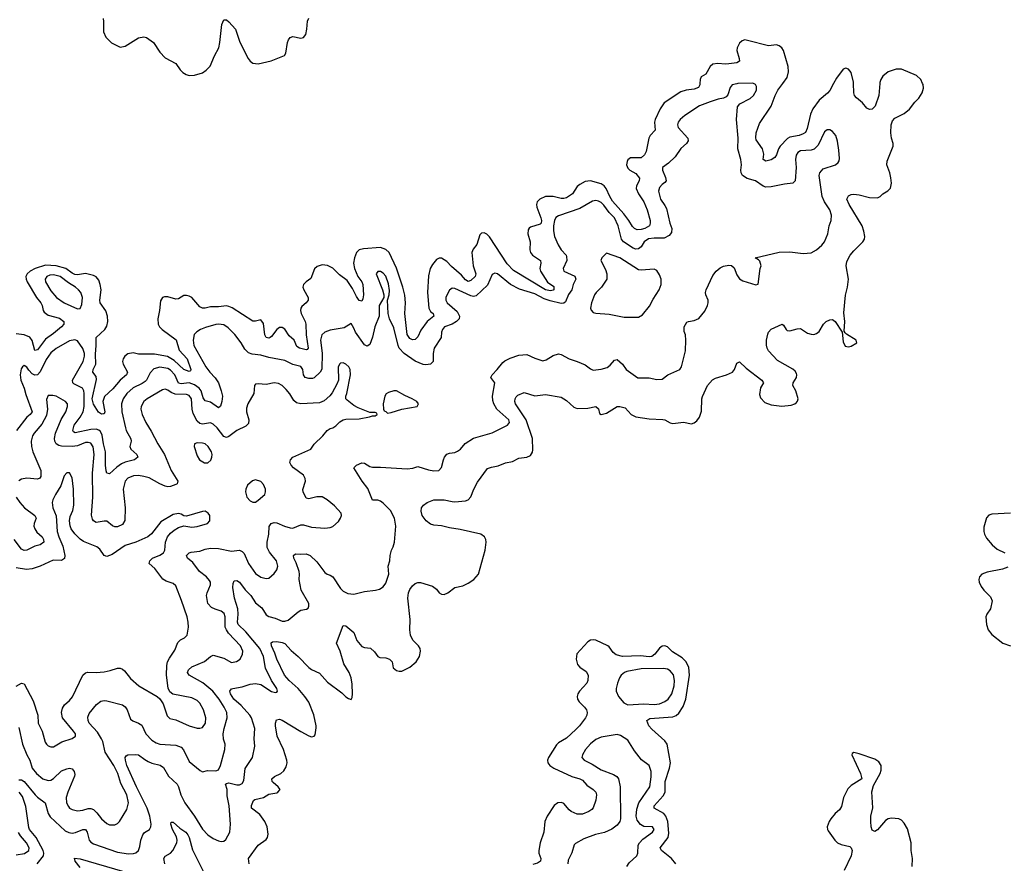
# Model space of a CAD drawing. Header units: inches. Extents: x 2143765 to 2212928, y 878963 to 1017374.
# Tile 174 of 256: x 2171475 to 2178883, y 964135 to 970481. Entities that reach past the tile are written whole.
import ezdxf

# ---------------------------------------------------------------- set-up
doc = ezdxf.new("R2010")
doc.units = ezdxf.units.IN
doc.header["$MEASUREMENT"] = 0
doc.layers.add('C1976', color=7, linetype='Continuous')
doc.layers.add('C1977', color=7, linetype='Continuous')

msp = doc.modelspace()

# ---------------------------------------------------------------- linework, layer by layer
at = {"layer": 'C1976', "color": 5}
for points, elevation in [([(2176592.9, 970000), (2176592.3, 969990), (2176581.3, 969970), (2176550, 969957.3), (2176490, 969951.7), (2176450, 969938.4), (2176324.5, 969855.5), (2176293.9, 969810), (2176256.8, 969730), (2176251.8, 969710), (2176256.5, 969650), (2176219, 969610), (2176208.1, 969590), (2176187.4, 969490), (2176175.8, 969464.2), (2176150, 969441.8), (2176070, 969442), (2176050, 969425.6), (2176044.7, 969415.3), (2176041.3, 969390), (2176050, 969364.7), (2176064.7, 969350), (2176110, 969324.6), (2176138.2, 969290), (2176136.8, 969270), (2176114.6, 969230), (2176113.7, 969210), (2176131.1, 969171.1), (2176170, 969111.8), (2176196.3, 969050), (2176217.6, 968970), (2176219.6, 968950), (2176213.1, 968930), (2176178.7, 968910), (2176150, 968903.2), (2176121.4, 968901.4), (2176099.8, 968910), (2176084.9, 968924.9), (2176058.5, 968970), (2176020.7, 969020.7), (2175936.1, 969116.1), (2175915.3, 969150), (2175888.6, 969210), (2175873, 969230), (2175850, 969245.8), (2175770.8, 969269.2), (2175730, 969263.4), (2175690, 969242.1), (2175670, 969225.8), (2175634.6, 969170), (2175590, 969141.9), (2175570, 969136.4), (2175550, 969136.9), (2175490, 969149.9), (2175430, 969150.5), (2175388.1, 969130), (2175369, 969110), (2175362.3, 969090), (2175364.9, 969070), (2175397.3, 968990), (2175400.9, 968970), (2175397.4, 968950), (2175390, 968942.6), (2175319.2, 968920.8), (2175307.5, 968912.5), (2175300.2, 968899.8), (2175298.3, 968870), (2175316.9, 968810), (2175314.2, 968750), (2175319.3, 968730), (2175332.7, 968710), (2175394.2, 968670), (2175397.1, 968650), (2175389, 968610), (2175393.4, 968590), (2175445.4, 968505.4), (2175494.2, 968474.2), (2175494.8, 968450), (2175490, 968445.6), (2175470, 968441.1), (2175432, 968450), (2175190, 968594.2), (2175143.9, 968643.9), (2175010, 968848.2), (2174990, 968867.1), (2174970, 968876.8), (2174950, 968875.1), (2174937.6, 968862.4), (2174913.8, 968790), (2174885.8, 968754.2), (2174876, 968730), (2174886.6, 968630), (2174907.1, 968570), (2174901.1, 968550), (2174870, 968519.6), (2174850, 968512.6), (2174830, 968523), (2174798.7, 968558.7), (2174724.2, 968624.2), (2174690, 968662.9), (2174650, 968685.8), (2174630, 968687.4), (2174610, 968678), (2174580.1, 968639.9), (2174563.8, 968610), (2174550, 968553.2), (2174543.6, 968430), (2174553.2, 968310), (2174566.6, 968286.6), (2174585.2, 968270), (2174590.2, 968250), (2174541.5, 968210), (2174494, 968146), (2174470, 968094.2), (2174450, 968074.9), (2174430, 968072.3), (2174410, 968081.7), (2174390, 968114), (2174373.9, 968270), (2174378, 968350), (2174372.4, 968407.6), (2174357.3, 968470), (2174310, 968610.7), (2174254.4, 968730), (2174230, 968752.3), (2174190, 968767.5), (2174062.3, 968757.7), (2174030.2, 968749.8), (2174010, 968729.6), (2173994, 968690), (2173986.6, 968650), (2173993.4, 968610), (2174018.9, 968550), (2174049.5, 968510), (2174058, 968490), (2174062.5, 968410), (2174058, 968382), (2174050, 968364), (2174030, 968369.8), (2174010, 968398.5), (2173979.2, 968459.2), (2173937.8, 968517.8), (2173882, 968562), (2173830, 968611.1), (2173790, 968632.9), (2173750, 968637.4), (2173714.4, 968625.6), (2173693.9, 968606.1), (2173665.9, 968534.1), (2173630.1, 968509.9), (2173610.3, 968490), (2173606.7, 968470), (2173612.4, 968450), (2173644.6, 968390), (2173646.7, 968370), (2173630.4, 968350), (2173597.6, 968322.4), (2173590.3, 968310), (2173587.5, 968292.5), (2173592.7, 968270), (2173624.1, 968210), (2173628.4, 968190), (2173629.5, 968110), (2173645.8, 968010), (2173639, 968001), (2173630, 967998.2), (2173579.7, 968010), (2173561.4, 968021.4), (2173539.3, 968070), (2173503.4, 968103.4), (2173470, 968152.3), (2173450, 968165.5), (2173430, 968164.8), (2173410, 968151.6), (2173370, 968097.4), (2173358.9, 968090), (2173350, 968085), (2173330, 968089.8), (2173320.5, 968110), (2173310, 968194.7), (2173290, 968222.4), (2173250, 968212.5), (2173230, 968212.5), (2173073.5, 968313.5), (2173050, 968324.1), (2173030, 968328.1), (2172970, 968320.6), (2172910, 968321.8), (2172870, 968310.6), (2172850, 968310.7), (2172830, 968321.6), (2172770.7, 968390), (2172750, 968401.6), (2172730, 968406.8), (2172710, 968405.3), (2172670, 968380.7), (2172650, 968377.5), (2172590, 968395), (2172563.8, 968396.2), (2172548.7, 968390), (2172534.7, 968365.3), (2172527.8, 968292.2), (2172514.2, 968230), (2172516.9, 968190), (2172528.3, 968170), (2172548.4, 968150), (2172652.1, 968072.1), (2172676.1, 967996.1), (2172736.1, 967930), (2172764, 967850), (2172759.7, 967840.3), (2172750, 967834), (2172710, 967849.9), (2172636.9, 967916.9), (2172587.1, 967947.1), (2172490, 967964.3), (2172370, 967965.2), (2172330, 967974.9), (2172290, 967967.7), (2172265.2, 967950), (2172252.6, 967930), (2172249.4, 967910), (2172253.2, 967890), (2172287.1, 967830), (2172278.8, 967810), (2172231.9, 967768.1), (2172176.5, 967703.5), (2172113.6, 967646.4), (2172101.9, 967610), (2172114.6, 967530), (2172110, 967517.2), (2172104.9, 967515.1), (2172090, 967514), (2172068.1, 967528.1), (2172030, 967587.7), (2172019.9, 967630), (2172053.1, 967773.1), (2172050, 967796.4), (2172024.6, 967830), (2172029.3, 967850), (2172049.1, 967890.9), (2172045, 967965), (2172051.3, 968030), (2172049.9, 968090), (2172115.7, 968150), (2172130, 968175.8), (2172137.4, 968210), (2172135.5, 968250), (2172123.9, 968290), (2172081.3, 968350), (2172077.4, 968370), (2172088.2, 968450), (2172081.1, 968490), (2172070, 968520.5), (2172050, 968547.4), (2172030, 968557.4), (2171970, 968571), (2171910, 968562.2), (2171890, 968563.4), (2171870, 968573.1), (2171821.7, 968610), (2171750, 968629.9), (2171670, 968634.1), (2171591.5, 968610), (2171554.5, 968590), (2171530.8, 968570), (2171522.1, 968550), (2171523.5, 968530), (2171532.4, 968510), (2171602.8, 968390), (2171635.6, 968350), (2171644.8, 968330), (2171652.6, 968292.6), (2171660.5, 968280.5), (2171690, 968259.5), (2171774.5, 968234.5), (2171806.7, 968210), (2171806.7, 968190), (2171788.6, 968170), (2171730, 968120.2), (2171670, 968077.4), (2171610, 967997.1), (2171590, 967993), (2171568.7, 968068.7), (2171551.8, 968091.8), (2171510, 968109.2), (2171450, 968118.1)], 320), ([(2176878.5, 970000), (2176870, 969999.7), (2176836.3, 969990), (2176821.1, 969970), (2176803.9, 969916.1), (2176790, 969899.7), (2176770.2, 969889.8), (2176730, 969882.6), (2176670, 969863.5), (2176590, 969832.5), (2176479.3, 969760.7), (2176444.6, 969730), (2176430.3, 969710), (2176424, 969690), (2176430.2, 969670), (2176500.9, 969590), (2176504.6, 969570), (2176491, 969549), (2176449.1, 969510.9), (2176406.7, 969450), (2176357.4, 969402.6), (2176312.7, 969370), (2176310.3, 969350), (2176335, 969295), (2176339.7, 969270), (2176330, 969255.1), (2176310, 969242), (2176290, 969218.3), (2176281.8, 969190), (2176296.5, 969130), (2176330, 969083.1), (2176340.3, 969060.3), (2176365.7, 968950), (2176381.2, 968910), (2176379.1, 968880.9), (2176362.4, 968857.6), (2176323.7, 968836.3), (2176250, 968837.8), (2176206.9, 968833.1), (2176173.6, 968810), (2176150, 968772.7), (2176130, 968756.5), (2176110, 968755), (2176090, 968763.2), (2176018.7, 968810), (2176001.8, 968830), (2175978.2, 968930), (2175949.9, 968990), (2175910, 969031.2), (2175870, 969085.2), (2175850, 969105), (2175830, 969115.9), (2175810, 969119.8), (2175783.9, 969116.1), (2175690, 969059.5), (2175530, 969005.5), (2175508, 968992), (2175498.1, 968970), (2175491.4, 968931.4), (2175492.2, 968892.2), (2175499.7, 968850), (2175526.7, 968786.7), (2175549, 968750), (2175586.5, 968710), (2175590, 968698.8), (2175590.9, 968670), (2175564.7, 968610), (2175568.9, 968590), (2175651.8, 968551.8), (2175658.8, 968530), (2175639, 968490), (2175629.3, 968450), (2175605.4, 968414.6), (2175580.8, 968359.2), (2175570, 968349.1), (2175550, 968346.2), (2175465.7, 968365.7), (2175420.8, 968380.8), (2175350, 968418.5), (2175234.6, 968454.6), (2175167.7, 968487.7), (2175070, 968569.5), (2175050, 968575.1), (2175030, 968564.5), (2174995.2, 968484.8), (2174910, 968403.5), (2174890, 968398.7), (2174870, 968403.9), (2174750, 968459.2), (2174730, 968461.3), (2174710, 968447.3), (2174698.9, 968430), (2174682, 968390), (2174681.5, 968370), (2174690.2, 968350), (2174766.6, 968286.6), (2174783.8, 968250), (2174781.3, 968230), (2174762, 968210), (2174730, 968190.5), (2174671.8, 968170), (2174656.5, 968150), (2174648.6, 968130), (2174647.3, 968090), (2174594.4, 968010), (2174586, 967970), (2174586, 967910), (2174566, 967890), (2174530, 967883.5), (2174510, 967887.1), (2174450, 967912.1), (2174368.9, 967968.9), (2174331.3, 968010), (2174322.4, 968030), (2174290, 968163.6), (2174258.7, 968230), (2174248, 968270), (2174242.7, 968370), (2174254.7, 968410), (2174257, 968443), (2174250, 968493.2), (2174230, 968551.2), (2174210, 968575.4), (2174190, 968587.8), (2174170, 968587), (2174156.4, 968570), (2174204.2, 968450), (2174215.5, 968410), (2174214.8, 968390), (2174180.9, 968330), (2174179.1, 968250), (2174148.1, 968170), (2174130, 968092.3), (2174110, 968037), (2174090, 968024.2), (2174070, 968034.7), (2174001, 968130), (2173990, 968161.2), (2173970, 968195.3), (2173916.7, 968163.3), (2173810, 968146.2), (2173770, 968131.1), (2173749.4, 968110.6), (2173737.6, 968070), (2173751.4, 967971.4), (2173748.8, 967851.2), (2173736.1, 967830), (2173690, 967787.6), (2173677.5, 967782.5), (2173650, 967781.7), (2173622.6, 967790), (2173610.7, 967810), (2173604.6, 967850), (2173590, 967871.7), (2173530, 967886.8), (2173470, 967917.7), (2173350, 967940.7), (2173290, 967958.4), (2173224.8, 967964.8), (2173195.6, 967975.6), (2173170, 968002.4), (2173142.2, 968050), (2173094, 968114), (2173043.7, 968163.7), (2173010, 968184.3), (2172970.5, 968190.5), (2172950, 968187.8), (2172873.4, 968166.6), (2172835.5, 968150), (2172807.2, 968132.8), (2172788.2, 968111.8), (2172779.3, 968070), (2172784.6, 968030), (2172874.6, 967870), (2172905.1, 967830), (2172946.6, 967786.6), (2172970.2, 967750), (2172991.9, 967690), (2173000.6, 967650), (2172997, 967610), (2172985.5, 967574.5), (2172970, 967561.7), (2172910, 967603.7), (2172870, 967614.5), (2172856.5, 967636.5), (2172840.3, 967690), (2172824.7, 967710), (2172790, 967734.7), (2172750, 967749.9), (2172690, 967742.6), (2172670, 967747.6), (2172642.5, 967810), (2172610, 967845.3), (2172590, 967857), (2172530, 967867.5), (2172485.7, 967854.3), (2172455.9, 967824.1), (2172430.1, 967770), (2172420.4, 967759.6), (2172396.7, 967743.3), (2172330, 967712.5), (2172281.4, 967670), (2172253.7, 967630), (2172240.5, 967590), (2172244.1, 967530), (2172270.7, 967410), (2172277.2, 967390), (2172311.3, 967328.7), (2172314.2, 967310), (2172302.7, 967270), (2172311.6, 967250), (2172357, 967210), (2172364.4, 967190), (2172339.1, 967170), (2172270, 967153.3), (2172240.2, 967139.8), (2172205.1, 967114.9), (2172150, 967063.5), (2172130, 967069.3), (2172126, 967086), (2172119.9, 967130), (2172120.5, 967230), (2172105.1, 967290), (2172095.4, 967355.4), (2172082.1, 967382.1), (2172070, 967393.6), (2172050, 967401.3), (2172010, 967399.1), (2171893.7, 967373.7), (2171880.6, 967380.6), (2171874.8, 967390), (2171883.9, 967430), (2171929.9, 967490), (2171952.8, 967530), (2171959.7, 967570), (2171961.5, 967670), (2171959, 967690), (2171948.9, 967708.9), (2171882.4, 967742.4), (2171874.4, 967750), (2171871.9, 967770), (2171953.7, 967910), (2171963.7, 967950), (2171962.7, 967970), (2171950, 968007.8), (2171910, 968065.1), (2171890, 968073.5), (2171850, 968066), (2171750, 968008.4), (2171710, 967974), (2171675.1, 967924.9), (2171628.3, 967831.7), (2171610, 967810.5), (2171590, 967807.5), (2171570, 967817), (2171544, 967844), (2171530, 967866.2), (2171510, 967880.4), (2171496.5, 967870), (2171486.1, 967853.9), (2171478.9, 967810), (2171482.9, 967770), (2171510, 967710.3), (2171521, 967661), (2171570.2, 967530), (2171553.4, 967510), (2171527.9, 967492.1), (2171451.8, 967390)], 340), ([(2171470, 964763.7), (2171490, 964762), (2171510, 964751.1), (2171590.6, 964650.6), (2171610, 964631.3), (2171667.2, 964590), (2171689.4, 964510), (2171704.4, 964484.4), (2171817.9, 964377.9), (2171845.8, 964365.8), (2171870, 964362.2), (2171894.5, 964365.5), (2171950, 964388.6), (2171970, 964388.9), (2171982.3, 964370), (2171997.8, 964310), (2172010, 964294.9), (2172030, 964281.5), (2172210, 964218.4), (2172292.9, 964207.1), (2172332, 964208), (2172350, 964214.4), (2172368.5, 964231.5), (2172379.8, 964260.2), (2172387.8, 964310), (2172400.9, 964350), (2172413.9, 964366.1), (2172451.3, 964390), (2172462.7, 964410), (2172464.6, 964430), (2172454.3, 964490), (2172435, 964550), (2172354.9, 964710), (2172282.3, 964870), (2172271, 964910), (2172270, 964931.3), (2172276.2, 964943.8), (2172288.7, 964950), (2172350, 964954), (2172370, 964950.3), (2172415.7, 964915.7), (2172441.8, 964901.8), (2172470, 964889.3), (2172532.4, 964872.4), (2172556.6, 964856.6), (2172593.8, 964790), (2172660.7, 964730), (2172671.1, 964710), (2172686.7, 964650), (2172718.9, 964590), (2172790.6, 964490.6), (2172850, 964391.6), (2172890, 964348.8), (2172930, 964320.3), (2172970, 964303.7), (2172990, 964299.5), (2173010, 964301.6), (2173027, 964313), (2173056.8, 964370), (2173061.1, 964430), (2173052.1, 964567.9), (2173037.2, 964642.8), (2173035.9, 964690), (2173024.6, 964730), (2173030, 964735.6), (2173050, 964739.3), (2173110, 964725.6), (2173130, 964726.2), (2173150, 964735.3), (2173161.1, 964758.9), (2173172.7, 964847.3), (2173226.2, 964930), (2173244.9, 965015.1), (2173239.8, 965070), (2173244.2, 965150), (2173218.2, 965230), (2173206, 965250), (2173141.2, 965321.2), (2173086.6, 965370), (2173060.8, 965410), (2173057.4, 965430), (2173070, 965446.4), (2173079, 965450), (2173150, 965461.2), (2173210, 965483.5), (2173250, 965487.8), (2173290, 965480.6), (2173370, 965426.4), (2173399.8, 965420.2), (2173410, 965422), (2173415.1, 965430), (2173409.7, 965450), (2173370.4, 965510.4), (2173323.8, 965603.8), (2173308.8, 965690), (2173282.3, 965750), (2173175.5, 965875.5), (2173119.1, 965930), (2173114.4, 965950), (2173119.5, 966010), (2173117.4, 966050), (2173091.6, 966130), (2173079.2, 966210), (2173081.3, 966238.7), (2173090, 966259.1), (2173110, 966262.4), (2173130, 966248.8), (2173171.6, 966191.6), (2173214.7, 966150), (2173250, 966095), (2173296.1, 966056.1), (2173330, 966004.5), (2173350, 965991.1), (2173398.1, 965978.1), (2173450, 965956.5), (2173470, 965956.5), (2173495.6, 965964.4), (2173570, 966027.3), (2173590, 966039.1), (2173633.6, 966046.4), (2173645.1, 966054.9), (2173651, 966069), (2173649.6, 966090), (2173593.2, 966190), (2173576.8, 966270), (2173581.4, 966310), (2173577.5, 966330), (2173556, 966396), (2173538.3, 966430), (2173535.6, 966450), (2173550, 966463.1), (2173590, 966459.1), (2173630, 966462.7), (2173659.5, 966450), (2173710, 966403.6), (2173770, 966323.1), (2173789.2, 966309.2), (2173810, 966303.6), (2173830.8, 966290.8), (2173890, 966202), (2173910, 966182.6), (2173944.2, 966164.2), (2173990, 966160.4), (2174070, 966179.3), (2174151.3, 966188.7), (2174182.7, 966197.3), (2174210, 966213.4), (2174230, 966242.8), (2174253.3, 966310), (2174248, 966370), (2174260.7, 966410), (2174261.6, 966450), (2174271.6, 966490), (2174284.9, 966515.1), (2174295.4, 966550), (2174305.1, 966670), (2174295.3, 966730), (2174265.3, 966790), (2174210, 966843.5), (2174190, 966859), (2174170, 966867.1), (2174130, 966866.3), (2174094, 966954), (2174051.3, 967010), (2173989.2, 967110), (2174009, 967130), (2174050, 967146.7), (2174070, 967143.7), (2174110, 967119.6), (2174130, 967114.9), (2174190, 967115.6), (2174390, 967102), (2174432.3, 967107.7), (2174470, 967119.3), (2174550, 967093.7), (2174590, 967087.2), (2174629.6, 967090.4), (2174648, 967112), (2174663, 967170), (2174671.6, 967190), (2174690, 967213), (2174710, 967220.4), (2174750, 967225.3), (2174770, 967234), (2174791.5, 967250), (2174827.3, 967292.7), (2174890, 967332.2), (2175030, 967372.3), (2175145.1, 967430), (2175159.7, 967450), (2175154.5, 967470), (2175066, 967550), (2175042.3, 967590), (2175035.5, 967615.5), (2175033.6, 967650), (2175048.8, 967750), (2175021, 967790), (2175029, 967810), (2175068.7, 967850), (2175110, 967901.7), (2175124.9, 967915.1), (2175164.8, 967935.2), (2175230, 967957.6), (2175290, 967961.8), (2175350, 967934.9), (2175410, 967914.9), (2175437.1, 967922.9), (2175490, 967955.8), (2175530, 967966.4), (2175550, 967962.4), (2175610, 967928.7), (2175670, 967910.4), (2175730, 967883.7), (2175770, 967853.7), (2175790, 967845.3), (2175850, 967851.5), (2175894.6, 967865.4), (2175918, 967882), (2175950, 967918.8), (2175970, 967926), (2176010.5, 967890.5), (2176038, 967850), (2176126.7, 967786.7), (2176210, 967787.7), (2176270, 967775.3), (2176310, 967777.3), (2176351.8, 967810), (2176441, 967850), (2176454.2, 967870), (2176485.1, 967990), (2176488, 968070), (2176484.2, 968110), (2176475.2, 968135.2), (2176475.6, 968170), (2176494.5, 968205.5), (2176508.2, 968211.8), (2176550, 968217), (2176585.8, 968234.2), (2176630, 968288), (2176651, 968330), (2176656, 968350), (2176654, 968370), (2176637.6, 968410), (2176635.6, 968430), (2176640.5, 968450), (2176690, 968556.3), (2176714.7, 968590), (2176745, 968615), (2176770, 968626.9), (2176810, 968634.9), (2176831.5, 968631.5), (2176850, 968614), (2176870, 968560.7), (2176890, 968530.4), (2176916.7, 968516.7), (2177014.5, 968485.5), (2177030, 968492), (2177046.6, 968610), (2177053.7, 968630), (2177043.3, 968663.3), (2177034.9, 968674.9), (2177009, 968690), (2177190, 968732.1), (2177270, 968735.6), (2177370, 968721.4), (2177430, 968728.2), (2177470, 968749), (2177510, 968784.4), (2177530.9, 968810), (2177554.5, 968870), (2177565.3, 968930), (2177579.2, 968970), (2177581.8, 969010), (2177569.8, 969050), (2177530.7, 969110), (2177511.6, 969150), (2177491, 969310), (2177495.4, 969330), (2177521.3, 969358.7), (2177611.8, 969390), (2177633.4, 969406.6), (2177640.1, 969419.9), (2177643.1, 969436.9), (2177639, 969499), (2177627.6, 969567.6), (2177614.7, 969610), (2177590, 969640.7), (2177570, 969653.6), (2177550, 969653.6), (2177530, 969637.6), (2177483, 969537), (2177453.1, 969506.9), (2177430, 969499.1), (2177350, 969495.2), (2177330, 969482.3), (2177318, 969462), (2177311, 969430), (2177316.3, 969370), (2177310.2, 969270), (2177292.2, 969250), (2177230, 969244.8), (2177130, 969223.8), (2177090, 969222.2), (2177070, 969228.2), (2177010, 969269), (2176947.5, 969287.5), (2176913.1, 969310), (2176903.8, 969330), (2176901.2, 969350), (2176905, 969390), (2176901.8, 969430), (2176878.5, 969510), (2176881.1, 969590), (2176867.3, 969730), (2176875.4, 969824.6), (2176892.4, 969847.6), (2176970, 969887.2), (2176995.6, 969910), (2177019.5, 969950), (2177018.4, 969978.4), (2177010, 969993.2), (2176997.1, 970000)], 340), ([(2173201.1, 964130), (2173197.8, 964170), (2173269.8, 964270.2), (2173330, 964314.9), (2173340.5, 964330), (2173345.7, 964354.3), (2173336.2, 964410), (2173318.7, 964450), (2173281.4, 964501.4), (2173220.5, 964550), (2173218.3, 964570), (2173233.8, 964606.2), (2173245.2, 964614.8), (2173310, 964628.6), (2173350, 964655.2), (2173410, 964664.6), (2173418.4, 964670), (2173434, 964690), (2173418.9, 964710), (2173382, 964742), (2173375.9, 964750), (2173372, 964770), (2173391.1, 964788.9), (2173440.5, 964810), (2173463.1, 964830), (2173479.7, 964860.3), (2173487, 964890), (2173485.5, 964910), (2173459.1, 964990), (2173411.6, 965090), (2173398.7, 965170), (2173399.1, 965190), (2173407.1, 965212.9), (2173430, 965220.2), (2173450, 965211), (2173590, 965125.2), (2173650, 965092.7), (2173670, 965087.2), (2173689.7, 965090.3), (2173698, 965102), (2173706.3, 965153.7), (2173706.5, 965170), (2173689.2, 965250.8), (2173650, 965346.1), (2173619.7, 965390), (2173570, 965448.8), (2173503, 965510), (2173468.1, 965550), (2173410, 965671.6), (2173396.1, 965716.1), (2173369.9, 965770), (2173366.1, 965793.9), (2173378, 965802), (2173410, 965803.5), (2173450, 965796.6), (2173470, 965787.1), (2173516.5, 965736.5), (2173570.9, 965690.9), (2173650, 965607.1), (2173670, 965591.8), (2173730, 965564.7), (2173790, 965496.5), (2173897.8, 965417.8), (2173930, 965386.7), (2173950, 965373.4), (2173970, 965367.3), (2173977.5, 965382.5), (2173978.4, 965410), (2173976.6, 965483.4), (2173969.8, 965530), (2173953.6, 965570), (2173914.2, 965634.2), (2173887.5, 965730), (2173859.7, 965790), (2173910, 965922.8), (2173930, 965920.7), (2173990, 965870.3), (2174011.6, 965810), (2174050, 965764.6), (2174070, 965757.6), (2174113.5, 965753.5), (2174145.9, 965725.8), (2174170, 965690.7), (2174184.1, 965684.1), (2174230, 965679.3), (2174257.3, 965670), (2174276.4, 965650), (2174286, 965606), (2174310, 965586), (2174330, 965579.3), (2174350, 965580.4), (2174410, 965609.2), (2174458, 965650), (2174483.1, 965690), (2174491, 965730), (2174488, 965750), (2174476.3, 965770), (2174432.2, 965812.2), (2174415.8, 965850), (2174411.2, 965890), (2174413.5, 965970), (2174395.6, 966130), (2174399.8, 966170), (2174410, 966194.9), (2174430, 966223.1), (2174450, 966238.9), (2174470, 966247.4), (2174490, 966247.2), (2174580.7, 966220.7), (2174610, 966198), (2174630.4, 966170), (2174650, 966159.1), (2174670, 966158), (2174697.6, 966170), (2174750, 966210.2), (2174810, 966222.7), (2174850, 966241.5), (2174891.1, 966270), (2174926.2, 966310), (2174976.3, 966490), (2174984.2, 966550), (2174982.9, 966570), (2174972.7, 966590), (2174944, 966610), (2174790, 966647.1), (2174710, 966658.5), (2174650, 966674.6), (2174590, 966679.1), (2174565.4, 966685.4), (2174533.3, 966710), (2174504.5, 966750), (2174495.9, 966784.1), (2174499.5, 966810), (2174512.3, 966830), (2174540.9, 966850), (2174591, 966869), (2174669.7, 966870.3), (2174730, 966855.5), (2174750, 966855.2), (2174830, 966862.4), (2174849.4, 966870), (2174870, 966890.5), (2174891.4, 966948.6), (2174918.8, 967001.2), (2174995.9, 967104.1), (2175024.7, 967115.3), (2175076.3, 967123.7), (2175130, 967147.2), (2175182.3, 967157.7), (2175230, 967183.7), (2175290, 967190.4), (2175317.3, 967202.7), (2175333, 967227), (2175335.7, 967244.3), (2175332.7, 967330), (2175285.5, 967470), (2175206.2, 967590), (2175200.4, 967610), (2175202, 967630), (2175210, 967644.9), (2175223.3, 967656.7), (2175270, 967676.4), (2175350, 967650.4), (2175430, 967662), (2175550, 967642), (2175590, 967617.3), (2175645.5, 967565.5), (2175670, 967555.5), (2175750, 967559.6), (2175810.8, 967570), (2175830, 967554), (2175837.3, 967517.3), (2175850, 967510.6), (2175890, 967520.3), (2175969.5, 967570), (2175990, 967571.5), (2176030, 967560.3), (2176076.5, 967510), (2176110, 967492.2), (2176210, 967479), (2176313.5, 967473.5), (2176330.2, 967470.2), (2176370, 967448.5), (2176390, 967443.7), (2176470, 967452.2), (2176530, 967439.6), (2176550, 967447.4), (2176570, 967463.7), (2176590, 967490.5), (2176604.4, 967535.6), (2176608, 967630), (2176612.4, 967647.6), (2176650, 967728.5), (2176688.7, 967771.3), (2176710, 967784.9), (2176794, 967810), (2176839.3, 967830), (2176852.7, 967850), (2176870, 967896), (2176890, 967906.8), (2176940.4, 967860.4), (2177058.4, 967770), (2177070.5, 967750), (2177047.9, 967712.1), (2177042, 967662), (2177050, 967636), (2177081.7, 967601.7), (2177130, 967583.8), (2177210, 967573.7), (2177278.6, 967581.4), (2177308.1, 967591.9), (2177319.1, 967600.9), (2177327.9, 967612.1), (2177331.1, 967630), (2177313.5, 967690), (2177291.8, 967730), (2177295.5, 967750), (2177320.7, 967790), (2177322.8, 967810), (2177319.3, 967819.3), (2177310, 967836.9), (2177291.7, 967851.7), (2177177.8, 967917.8), (2177109.8, 967990), (2177098.2, 968010), (2177092.7, 968032.7), (2177094.2, 968070), (2177104.1, 968115.9), (2177110, 968130.5), (2177130, 968152.4), (2177210.7, 968190.7), (2177222, 968182), (2177240.7, 968150), (2177250, 968142), (2177270, 968139.5), (2177323.5, 968156.5), (2177350, 968157.7), (2177402.6, 968122.6), (2177430, 968114.2), (2177450, 968113.5), (2177470, 968120.2), (2177490, 968135.5), (2177522.8, 968190), (2177542, 968210), (2177570, 968223.2), (2177590, 968225.7), (2177610, 968210.5), (2177662, 968130), (2177670, 968058), (2177685.7, 968025.7), (2177710, 968020.5), (2177730, 968026), (2177772.7, 968050), (2177769.4, 968070), (2177696.2, 968116.2), (2177684.8, 968124.8), (2177678, 968138), (2177682, 968210), (2177675.7, 968275.7), (2177689.1, 968409.1), (2177702.7, 968470), (2177709.8, 968529.8), (2177693, 968630), (2177698.3, 968661.7), (2177724, 968710), (2177750, 968742.4), (2177819.6, 968810), (2177831.2, 968830), (2177833.5, 968850), (2177826.8, 968890), (2177812.4, 968930), (2177714.8, 969090), (2177698.9, 969130), (2177710, 969156.4), (2177730, 969165.7), (2177750, 969167.7), (2177790, 969163.6), (2177870, 969144), (2177930, 969142), (2177948.7, 969150), (2177970, 969170.8), (2178007.3, 969192.7), (2178025.6, 969214.4), (2178034.7, 969250), (2178029.7, 969290.3), (2178022.4, 969330), (2177998.8, 969390), (2178002.2, 969417.8), (2178046.6, 969530), (2178046.9, 969550), (2178034.2, 969590), (2178028.6, 969630), (2178031.1, 969690), (2178040.9, 969719.1), (2178058.8, 969741.2), (2178130, 969774.9), (2178170, 969808.8), (2178210, 969859.5), (2178240.5, 969890), (2178264.2, 969930), (2178273.9, 969966.1), (2178272.3, 969992.3), (2178268.5, 970000)], 320), ([(2177598.3, 970000), (2177571.4, 969948.6), (2177552.6, 969927.4), (2177490, 969874.8), (2177442.8, 969810), (2177424.8, 969770), (2177398.7, 969661.3), (2177386.8, 969633.2), (2177370, 969621.3), (2177339.5, 969610), (2177270, 969597.5), (2177252.7, 969587.3), (2177196.8, 969530), (2177184.8, 969510), (2177170, 969465.1), (2177155.9, 969444.1), (2177130, 969426.6), (2177090, 969416.9), (2177070, 969429), (2177073.3, 969470), (2177064.6, 969510), (2177017.4, 969577.4), (2177013.4, 969593.4), (2177016.5, 969630), (2177040.2, 969699.8), (2177129.9, 969830.1), (2177159.3, 969910), (2177179.9, 969950), (2177216.5, 970000)], 320), ([(2177946.8, 970000), (2177938, 969910), (2177910.3, 969830), (2177890, 969807.6), (2177870, 969806), (2177850, 969815.6), (2177816.2, 969856.2), (2177770, 969892.8), (2177756, 969910), (2177749.8, 969930), (2177748.6, 970000)], 320), ([(2171470, 965156), (2171495.3, 965030), (2171528.7, 964950), (2171551.5, 964910), (2171568.8, 964850), (2171600.6, 964810), (2171650, 964771.1), (2171690, 964756.9), (2171710, 964761.1), (2171730, 964773.4), (2171790, 964830.2), (2171830, 964846.4), (2171850, 964850.2), (2171870, 964846.3), (2171885.8, 964825.8), (2171890, 964802), (2171888.6, 964790), (2171836.6, 964670), (2171825.3, 964630), (2171827.6, 964590), (2171841.8, 964561.9), (2171850.2, 964550.2), (2171870, 964538.5), (2171910, 964530.2), (2171950, 964533.6), (2171990, 964546), (2172010, 964546.1), (2172030, 964539), (2172055.4, 964515.4), (2172090, 964468.9), (2172130, 964433.7), (2172150, 964423.1), (2172190, 964424.6), (2172210, 964433.7), (2172226.3, 964450), (2172280.9, 964539.1), (2172292.7, 964590), (2172281.5, 964650), (2172236.3, 964736.3), (2172212.8, 964810), (2172184, 964870), (2172118.7, 964970), (2172100.4, 965050), (2172091.4, 965071.4), (2172060.8, 965120.8), (2171998.9, 965190), (2171989.8, 965210), (2171987, 965233), (2171998.4, 965261.6), (2172053.3, 965330), (2172086.2, 965353.8), (2172110, 965359.1), (2172130, 965357.6), (2172250, 965326.3), (2172270, 965311.7), (2172284.7, 965290), (2172310, 965220.3), (2172326.4, 965206.4), (2172370, 965189.3), (2172393.5, 965173.5), (2172424.3, 965110), (2172470, 965061.1), (2172501.1, 965041.1), (2172530, 965031), (2172650, 965023.5), (2172689, 965009), (2172708.3, 964988.3), (2172750, 964901.3), (2172832.3, 964832.3), (2172850, 964822.8), (2172887.3, 964832.7), (2172950.4, 964829.6), (2172970, 964838.9), (2172985.6, 964870), (2173019.8, 964990), (2173020.4, 965030), (2173009.1, 965069.1), (2173006.3, 965110), (2173013.1, 965150), (2173037.4, 965230), (2173032.7, 965270), (2173014.1, 965310), (2172976.5, 965370), (2172929.2, 965430), (2172853.3, 965493.3), (2172749.7, 965550), (2172737.3, 965570), (2172744.8, 965590), (2172770, 965612.9), (2172866.8, 965653.2), (2172910, 965690.4), (2172930, 965701.6), (2173010, 965677.8), (2173070, 965645.2), (2173106.3, 965653.7), (2173133, 965670), (2173151.7, 965708.3), (2173154.5, 965730), (2173136.5, 965770), (2173045.8, 965865.8), (2173030.4, 965890), (2173022.2, 965910), (2173020.6, 965990), (2173012.9, 966012.9), (2172990, 966032.3), (2172945.5, 966045.5), (2172918.7, 966058.7), (2172891.8, 966090), (2172881.5, 966150), (2172885.3, 966170), (2172911.7, 966230), (2172909.8, 966250), (2172903, 966263), (2172879.8, 966290), (2172828.6, 966330), (2172776.9, 966396.9), (2172736.9, 966430), (2172729.8, 966450), (2172749.6, 966470), (2172764.5, 966475.5), (2172830, 966484.1), (2172870, 966498.5), (2172910, 966505), (2172970, 966503.9), (2173070, 966483), (2173130, 966489.4), (2173150, 966480.2), (2173164.7, 966464.7), (2173196.8, 966390), (2173250, 966314.9), (2173290, 966286.7), (2173330, 966278), (2173350, 966280.5), (2173390, 966314), (2173410, 966342.8), (2173417.3, 966370), (2173407.6, 966410), (2173355.1, 966475.1), (2173336.9, 966510), (2173336.4, 966550), (2173350.5, 966610), (2173352.2, 966667.8), (2173367.4, 966690), (2173390, 966698.5), (2173410, 966696.3), (2173468, 966670), (2173510, 966657.3), (2173530, 966656), (2173590, 966681.1), (2173610, 966680.3), (2173670, 966662.3), (2173770, 966654.9), (2173810, 966660.3), (2173830, 966668.5), (2173872.9, 966707.1), (2173889.4, 966730), (2173897.2, 966750), (2173894, 966770), (2173844.2, 966824.2), (2173789.7, 966869.7), (2173750, 966891.3), (2173710, 966892.1), (2173650, 966877.6), (2173630, 966881.2), (2173607.8, 966930), (2173606.6, 966946.6), (2173624.4, 967010), (2173623.1, 967030), (2173610, 967054.3), (2173536.3, 967110), (2173518, 967130), (2173508, 967150), (2173511.6, 967170), (2173529.8, 967190.2), (2173665.2, 967250), (2173691.5, 967288.5), (2173755.3, 967350), (2173788.7, 967390), (2173810, 967406), (2173830, 967411.3), (2173853.6, 967426.4), (2173884.7, 967455.3), (2173909.3, 967470.7), (2173930, 967476), (2174030, 967478.8), (2174107.3, 967492.7), (2174130, 967502), (2174150, 967502), (2174166, 967510), (2174162, 967522), (2174150, 967526), (2174110, 967526), (2174022, 967562), (2173990, 967579), (2173938, 967618), (2173930, 967628.7), (2173929.6, 967650), (2173937.6, 967670), (2173964.4, 967810), (2173960.4, 967850), (2173952.6, 967870), (2173929.2, 967890), (2173910, 967898.7), (2173890, 967898.4), (2173880.5, 967890), (2173871.9, 967868.1), (2173874.9, 967770), (2173862, 967738), (2173826.9, 967673.1), (2173809.2, 967650.8), (2173766.3, 967613.7), (2173730, 967598.3), (2173590, 967591.6), (2173558.1, 967598.1), (2173536.7, 967616.7), (2173506.9, 967666.9), (2173479.7, 967699.7), (2173448.9, 967728.9), (2173423.1, 967743.1), (2173390, 967748), (2173330, 967735.8), (2173270, 967741.6), (2173250, 967739.3), (2173242, 967730), (2173235.6, 967670), (2173191.7, 967590), (2173181.8, 967558.2), (2173181.7, 967530), (2173199.5, 967470), (2173195.9, 967444.1), (2173177.4, 967422.6), (2173110, 967390.6), (2173050, 967344.5), (2173030, 967337.8), (2173010, 967346.3), (2172962, 967410), (2172930, 967438.6), (2172910, 967447.4), (2172850, 967438.2), (2172830, 967444), (2172810, 967461.7), (2172779.6, 967519.6), (2172772.9, 967550), (2172768.8, 967628.8), (2172750, 967655), (2172730, 967661.9), (2172644.8, 967664.8), (2172615.8, 967675.8), (2172590, 967695.1), (2172570, 967702.7), (2172550, 967696.8), (2172433.1, 967630), (2172409.1, 967610), (2172388.7, 967571.3), (2172387.5, 967550), (2172395.9, 967510), (2172423.2, 967450), (2172465.3, 967385.3), (2172513.8, 967290), (2172565.1, 967210), (2172613.7, 967090), (2172663.9, 967010), (2172661.6, 966998.4), (2172658.9, 966990), (2172650, 966983.8), (2172610, 966969.8), (2172590, 966968), (2172570, 966971.6), (2172530, 966989.2), (2172450, 967034.9), (2172410, 967045.2), (2172370, 967051.1), (2172330.8, 967049.2), (2172290, 967033), (2172270, 967009.7), (2172254, 966950), (2172268.1, 966810), (2172267.3, 966712.7), (2172250, 966684), (2172210, 966666.6), (2172190, 966666.2), (2172172.9, 966672.9), (2172130, 966708.5), (2172110, 966709.8), (2172050, 966698), (2172030.9, 966710.9), (2172023, 966723), (2172014.3, 966754.3), (2172026.1, 966890), (2172022.9, 967070), (2172035.8, 967210), (2172027.3, 967267.3), (2172010, 967295), (2171990, 967301.4), (2171970, 967299.6), (2171910, 967275.3), (2171870, 967269.5), (2171790, 967273.9), (2171770, 967278), (2171749.9, 967289.9), (2171739.6, 967310), (2171736.9, 967330), (2171744.5, 967370), (2171787.8, 967472.2), (2171823.1, 967530), (2171835.1, 967570), (2171834.7, 967590), (2171820.9, 967610), (2171750, 967647.8), (2171725.8, 967654.2), (2171690, 967652.7), (2171676.7, 967623.3), (2171684.7, 967550), (2171677.1, 967502.9), (2171642.7, 967437.3), (2171583.6, 967370), (2171571.3, 967350), (2171562.5, 967310), (2171564.6, 967270), (2171573.4, 967230), (2171634, 967090), (2171634.4, 967045.6), (2171627.3, 967032.7), (2171610, 967024.1), (2171530, 967032.5), (2171490, 967024.8), (2171470, 967010.8)], 360), ([(2171450, 965468.4), (2171490, 965490.4), (2171510, 965485.5), (2171577, 965357), (2171611.3, 965250), (2171614.7, 965190), (2171643.2, 965130), (2171666.5, 965046.5), (2171675.8, 965030), (2171690, 965018), (2171710, 965010.3), (2171730, 965011.8), (2171792.5, 965047.5), (2171870, 965072.7), (2171894, 965090), (2171894, 965110), (2171881, 965130), (2171798.6, 965230), (2171789.8, 965270), (2171797.6, 965302.4), (2171812.1, 965327.9), (2171850, 965359.7), (2171872.5, 965387.5), (2171950, 965550.3), (2171970, 965567.4), (2171987.8, 965572.2), (2172050, 965570.2), (2172110, 965575.8), (2172155.6, 965584.4), (2172210, 965601.6), (2172230, 965601.6), (2172250, 965594.4), (2172263, 965583), (2172310, 965524.4), (2172370.4, 965470), (2172510, 965390.4), (2172530, 965372.7), (2172554.1, 965334.1), (2172585.1, 965245.1), (2172604.2, 965224.2), (2172650, 965213.2), (2172750, 965167.7), (2172810, 965151.7), (2172830, 965150.3), (2172850, 965157.6), (2172873.5, 965190), (2172875.3, 965230), (2172857.8, 965290), (2172830, 965340.5), (2172810, 965360.4), (2172770, 965380.4), (2172628.3, 965408.3), (2172605.7, 965425.7), (2172593.4, 965453.4), (2172580.9, 965550), (2172582.4, 965622.4), (2172587.2, 965650), (2172601.4, 965678.6), (2172642.2, 965737.8), (2172664.2, 965795.8), (2172683.9, 965816.1), (2172716.2, 965830), (2172735.1, 965850), (2172745.3, 965910), (2172742, 965950), (2172734.2, 965990), (2172692.8, 966112.8), (2172650, 966220.9), (2172630, 966238.7), (2172576.6, 966256.6), (2172553.1, 966273.1), (2172493, 966353), (2172448.2, 966390), (2172454.7, 966410), (2172475.1, 966430), (2172530, 966452.7), (2172556.9, 966470), (2172568.4, 966490), (2172573.1, 966550), (2172587.3, 966590), (2172610, 966618), (2172638.7, 966641.3), (2172670, 966660.4), (2172710, 966674), (2172770, 966662.4), (2172810, 966668.4), (2172889.5, 966690.5), (2172905.2, 966710), (2172905.2, 966750), (2172893.2, 966770), (2172878.9, 966778.9), (2172870, 966782.9), (2172850, 966781.6), (2172730, 966745.2), (2172710, 966749), (2172690, 966761.2), (2172670, 966766.6), (2172630, 966758.7), (2172536, 966704), (2172466.3, 966613.7), (2172438.4, 966590), (2172350, 966550.7), (2172270, 966525.5), (2172170, 966457.7), (2172130, 966442.2), (2172109.9, 966449.9), (2172078, 966498), (2172056.5, 966516.5), (2171956.1, 966556.1), (2171930, 966574.3), (2171890, 966613.7), (2171863.5, 966650), (2171854.7, 966674.7), (2171850.8, 966710), (2171855.3, 966744.7), (2171874, 966790), (2171882.6, 966830), (2171880.4, 966950), (2171870, 967035.3), (2171850, 967072.7), (2171830, 967072.7), (2171810, 967048.7), (2171784.9, 966975.1), (2171744.9, 966910), (2171724.9, 966870), (2171720.3, 966850), (2171725.5, 966810), (2171748.5, 966748.5), (2171756.9, 966630), (2171768.8, 966590), (2171800.5, 966520.5), (2171815.9, 966450), (2171813.4, 966426.6), (2171790, 966413.5), (2171725.9, 966414.1), (2171630.3, 966370), (2171570, 966351), (2171525.6, 966345.6), (2171450, 966356.4)], 380), ([(2171449.5, 966889.5), (2171476.2, 966850), (2171512.3, 966810), (2171588.6, 966750), (2171598.3, 966730), (2171583.3, 966690), (2171581.8, 966670), (2171588.2, 966650), (2171605, 966625), (2171644, 966590), (2171655, 966570), (2171655.9, 966550), (2171630, 966531.6), (2171590, 966520.8), (2171530, 966490.8), (2171510, 966488.7), (2171490, 966496.8), (2171434.6, 966570)], 360), ([(2178930, 966769.5), (2178790, 966762.2), (2178767.1, 966752.9), (2178750, 966732.8), (2178730, 966663.7), (2178728.6, 966630), (2178734.4, 966610), (2178750, 966580.7), (2178791, 966530), (2178830, 966498.6), (2178886, 966470)], 320), ([(2178910, 966362.9), (2178870, 966347.2), (2178754.3, 966325.7), (2178714, 966310), (2178695.2, 966290), (2178690.9, 966270), (2178694.6, 966250), (2178710, 966216.9), (2178728.6, 966188.6), (2178779.9, 966139.8), (2178791.8, 966110), (2178779, 966050), (2178752.1, 966010), (2178744.5, 965990), (2178749.3, 965930), (2178760.7, 965890), (2178790, 965855.6), (2178871.1, 965791.1), (2178930, 965770.1)], 320), ([(2176412.4, 964130), (2176379.3, 964170), (2176305, 964230), (2176294.5, 964250), (2176353.2, 964330), (2176358.2, 964361.8), (2176350.4, 964450), (2176336.2, 964490), (2176320.5, 964510), (2176248.6, 964550), (2176248, 964568), (2176316.7, 964643.3), (2176332, 964670), (2176332.1, 964750), (2176363.2, 964850), (2176370.5, 964890.5), (2176347.1, 965030), (2176330, 965056.2), (2176230, 965142.9), (2176209.3, 965170), (2176193.1, 965210), (2176215.1, 965224.9), (2176390, 965236.4), (2176413.7, 965246.3), (2176435.5, 965264.5), (2176466, 965314), (2176486.5, 965370), (2176514.9, 965550), (2176509, 965609), (2176488.4, 965650), (2176460, 965680), (2176386.4, 965726.4), (2176350, 965762.3), (2176330, 965770.8), (2176310, 965767.8), (2176290, 965752.7), (2176253.1, 965706.9), (2176230, 965689.5), (2176210, 965687.6), (2176145.1, 965694.9), (2176010, 965691.6), (2175962.9, 965702.9), (2175940.2, 965720.2), (2175910, 965762.3), (2175899.2, 965770), (2175810, 965813.7), (2175790, 965817), (2175770, 965813.4), (2175750, 965801.6), (2175666.5, 965710), (2175661.3, 965670), (2175671.6, 965630), (2175690.1, 965610.1), (2175737.1, 965577.1), (2175751.1, 965550), (2175750.2, 965510), (2175741.2, 965490), (2175687.6, 965430), (2175675.2, 965410), (2175670.2, 965390), (2175672, 965370), (2175683.9, 965350), (2175725.5, 965310), (2175739.6, 965290), (2175744.9, 965270), (2175742.4, 965250), (2175732.6, 965230), (2175686.2, 965170), (2175658.3, 965141.7), (2175590, 965076), (2175530, 965041.2), (2175514.1, 965025.9), (2175454.4, 964930), (2175447.1, 964910), (2175448.1, 964890), (2175463.6, 964870), (2175494.6, 964850), (2175630, 964787.8), (2175690.6, 964770.6), (2175710, 964760.2), (2175742.1, 964722.1), (2175790.3, 964690), (2175809, 964670), (2175816.1, 964650), (2175810.2, 964610), (2175790, 964552.3), (2175780, 964540), (2175756.1, 964523.9), (2175710, 964504), (2175670, 964505.3), (2175625.5, 964525.5), (2175610, 964536.3), (2175570, 964583.9), (2175552.1, 964592.1), (2175523.8, 964590), (2175496.5, 964570), (2175444.1, 964490), (2175426.2, 964450), (2175419.7, 964370), (2175391.9, 964290), (2175381.2, 964230), (2175382, 964210), (2175396.3, 964170), (2175393, 964150), (2175370, 964135.7), (2175334.8, 964125.2)], 320), ([(2176043.1, 964110), (2176061.8, 964138.3), (2176118, 964190), (2176126.6, 964210), (2176128, 964270), (2176138, 964290), (2176162.8, 964317.2), (2176236.3, 964370), (2176247.6, 964390), (2176236, 964410), (2176171.8, 964411.8), (2176146.4, 964426.4), (2176120.5, 964460.5), (2176114.4, 964490), (2176119, 964541), (2176132.2, 964590), (2176215.4, 964710), (2176225.7, 964785.7), (2176225.5, 964825.5), (2176211.1, 964870), (2176152.7, 964912.7), (2176101, 964981), (2176050, 965062), (2175996.6, 965096.6), (2175970, 965102.9), (2175850, 965084.8), (2175810, 965066.2), (2175770, 965033.3), (2175732.6, 964990), (2175708.9, 964950), (2175704.9, 964930), (2175723, 964910), (2175781.4, 964881.4), (2175850, 964838), (2175943.8, 964803.8), (2175967.7, 964787.7), (2175980.9, 964770), (2175993.2, 964710), (2175996.4, 964470), (2175990, 964449.2), (2175970, 964421.2), (2175930, 964392.7), (2175874.1, 964365.9), (2175807.7, 964352.3), (2175719.9, 964320.1), (2175655.8, 964284.2), (2175647, 964273), (2175630, 964213.2), (2175602.7, 964157.3), (2175599.6, 964130)], 340), ([(2178189.9, 964109.9), (2178192.5, 964170), (2178182, 964230), (2178182.8, 964290), (2178154, 964394), (2178130, 964437.7), (2178110, 964458.5), (2178089.5, 964470), (2178034.5, 964474.5), (2178010, 964469.9), (2177990, 964456.9), (2177930, 964385.8), (2177910, 964374.2), (2177890, 964385.3), (2177881, 964410), (2177878.1, 964450), (2177879.9, 964490), (2177893.2, 964553.2), (2177886.5, 964673.5), (2177899.7, 964720.3), (2177950, 964810.8), (2177956.2, 964836.2), (2177956.3, 964870), (2177938.6, 964898.6), (2177910, 964918.4), (2177790, 964959.5), (2177750, 964968.7), (2177739.6, 964960.4), (2177736, 964950), (2177800.4, 964810), (2177810.5, 964770), (2177730, 964720.7), (2177704.8, 964695.2), (2177674, 964630), (2177658.9, 964561.1), (2177642.3, 964537.7), (2177610, 964509.7), (2177576.9, 964470), (2177564.4, 964450), (2177550.3, 964410), (2177552, 964390), (2177558.5, 964378.5), (2177608, 964310), (2177627.7, 964290), (2177656.5, 964276.5), (2177720.2, 964260.2), (2177732, 964252), (2177737.6, 964230), (2177731.1, 964190), (2177679.1, 964080.9)], 320), ([(2171607.7, 964130), (2171653.8, 964190), (2171657.2, 964210), (2171651.1, 964230), (2171599.1, 964330), (2171548.9, 964390), (2171543.2, 964403.2), (2171521.5, 964561.5), (2171496.6, 964636.6), (2171470.5, 964670.4)], 340), ([(2172568, 964130), (2172558.7, 964170), (2172570.7, 964189.3), (2172610, 964210.2), (2172628.3, 964230), (2172656.5, 964290), (2172659.1, 964310), (2172654.9, 964334.9), (2172624.8, 964390), (2172612.3, 964430), (2172615.3, 964444.7), (2172630, 964445.5), (2172679.8, 964399.8), (2172725.5, 964370), (2172740.1, 964350), (2172750.1, 964330), (2172776, 964236), (2172855.1, 964075.1)], 320), ([(2171450, 964199.6), (2171511.5, 964208.5), (2171545, 964230), (2171547.6, 964250), (2171527.7, 964290), (2171480.6, 964340.6), (2171465.7, 964365.7)], 360), ([(2171930, 964102.2), (2171892, 964150), (2171886.8, 964173.2), (2171930, 964168.5), (2172250, 964076.1)], 320)]:
    msp.add_lwpolyline(points, dxfattribs=dict(at, elevation=elevation))
for points, elevation in [([(2175890, 968725.2), (2175854.8, 968690), (2175848.2, 968670), (2175882.6, 968602.6), (2175891.6, 968570), (2175892.9, 968530), (2175851.3, 968468.7), (2175812.4, 968430), (2175799.5, 968410), (2175778, 968350), (2175770.5, 968310), (2175774.9, 968294.9), (2175790, 968279.1), (2175810, 968272.7), (2175910, 968265.7), (2176022.6, 968242.6), (2176130, 968243.7), (2176159.8, 968260.2), (2176214.1, 968325.8), (2176240.9, 968379.1), (2176287.3, 968450), (2176300.9, 968490), (2176300.9, 968530), (2176290, 968562), (2176270, 968594), (2176250, 968605.2), (2176150, 968596), (2176130, 968599.1), (2175990, 968689.8)], 360), ([(2171730, 968561), (2171701.9, 968558.1), (2171680.3, 968550), (2171667.6, 968530), (2171670, 968508.5), (2171710, 968440.8), (2171752.4, 968390), (2171810, 968350.2), (2171910, 968306), (2171930, 968308.2), (2171942.6, 968337.4), (2171946.6, 968390), (2171935, 968430), (2171918.4, 968450), (2171895.5, 968470), (2171841.3, 968501.3), (2171779.2, 968550)], 340), ([(2174310, 967689.2), (2174290, 967689), (2174250, 967677.2), (2174233.7, 967666.3), (2174222.8, 967650), (2174210.9, 967590.9), (2174212, 967552), (2174218, 967538), (2174230, 967534), (2174242, 967522), (2174270, 967526), (2174350, 967550.5), (2174466, 967570), (2174475.3, 967590), (2174462, 967610), (2174429, 967630), (2174372.9, 967652.9)], 360), ([(2172810, 967297), (2172791.3, 967290), (2172788, 967270), (2172810, 967201), (2172828.2, 967170), (2172866.6, 967146.6), (2172890, 967147.7), (2172913, 967167), (2172922, 967190), (2172922.9, 967210), (2172918, 967230), (2172893, 967270), (2172870, 967289.6), (2172850, 967295.1)], 380), ([(2173250, 967020.7), (2173227.5, 967012.5), (2173190, 966979.3), (2173176.4, 966950), (2173174, 966930), (2173184.9, 966890), (2173210, 966862.4), (2173230, 966850.4), (2173250, 966852.7), (2173270, 966865.5), (2173319.6, 966910), (2173325.6, 966930), (2173323.6, 966950), (2173310, 966985.2), (2173290, 967006.6)], 380), ([(2176319.7, 965599.7), (2176150, 965597.8), (2176042.8, 965577.2), (2176024.9, 965570), (2176001.1, 965550), (2175987.6, 965530), (2175972.7, 965490), (2175962.6, 965450), (2175962.6, 965430), (2175980.3, 965390), (2176021.3, 965341.3), (2176050, 965326.7), (2176170, 965334.8), (2176250, 965329.5), (2176290, 965334.4), (2176330, 965351), (2176354.4, 965370), (2176380.9, 965410), (2176399, 965470), (2176401.9, 965510), (2176393.5, 965553.5), (2176370, 965583.9), (2176350, 965594.4)], 340)]:
    msp.add_lwpolyline(points, close=True, dxfattribs=dict(at, elevation=elevation))
at = {"layer": 'C1977', "color": 5}
for points, elevation in [([(2172102.4, 970490), (2172106.9, 970466.9), (2172106, 970390), (2172123.1, 970350), (2172166.8, 970306.8), (2172230, 970274.9), (2172270, 970282.3), (2172370, 970344), (2172408.5, 970351.5), (2172430, 970346.3), (2172482, 970310), (2172530, 970236.4), (2172570, 970194.4), (2172650, 970150.4), (2172683.2, 970103.2), (2172703.2, 970083.2), (2172728, 970068), (2172750, 970061.7), (2172790, 970064.6), (2172850, 970081.1), (2172879.4, 970100.6), (2172909, 970131), (2172940.2, 970210), (2172972.5, 970270), (2172980.8, 970310), (2172995.2, 970444.8), (2173010, 970480.5), (2173030, 970479.5), (2173050, 970465.3), (2173098.9, 970410), (2173132.6, 970312.6), (2173193, 970190), (2173210, 970169.1), (2173230, 970154.7), (2173270, 970149.3), (2173368.3, 970171.7), (2173468.5, 970211.5), (2173478.3, 970230), (2173490.6, 970310), (2173497.4, 970330), (2173510, 970347.6), (2173530, 970354.7), (2173590, 970342.3), (2173610, 970347.4), (2173627.3, 970370), (2173636.8, 970410), (2173641, 970470), (2173650, 970492.2)], 320), ([(2177216.5, 970000), (2177250, 970045.7), (2177260.2, 970090), (2177258, 970130), (2177222.3, 970250), (2177209.8, 970269.8), (2177190, 970284), (2177170, 970292.1), (2177110, 970284.4), (2176950, 970325.1), (2176930, 970328.4), (2176910, 970323.1), (2176890, 970305.1), (2176872, 970270), (2176871, 970250), (2176889.3, 970190), (2176890, 970169.7), (2176870, 970157.7), (2176810, 970148.1), (2176786.1, 970146.1), (2176728.4, 970151.6), (2176690, 970146), (2176669.3, 970130), (2176638.3, 970070), (2176602.6, 970050), (2176594.7, 970030), (2176592.9, 970000)], 320), ([(2177748.6, 970000), (2177748.5, 970011.5), (2177730, 970084.5), (2177710, 970109.6), (2177690, 970116.9), (2177670, 970109.6), (2177619.4, 970040.6), (2177598.3, 970000)], 320), ([(2178268.5, 970000), (2178254, 970030), (2178221.8, 970061.8), (2178110, 970109.8), (2178070, 970109.8), (2178010, 970088.3), (2177970, 970056.3), (2177954.4, 970030), (2177947.5, 970007.5), (2177946.8, 970000)], 320), ([(2176997.1, 970000), (2176990, 970003.7), (2176878.5, 970000)], 340)]:
    msp.add_lwpolyline(points, dxfattribs=dict(at, elevation=elevation))

doc.saveas('drawing.dxf')
